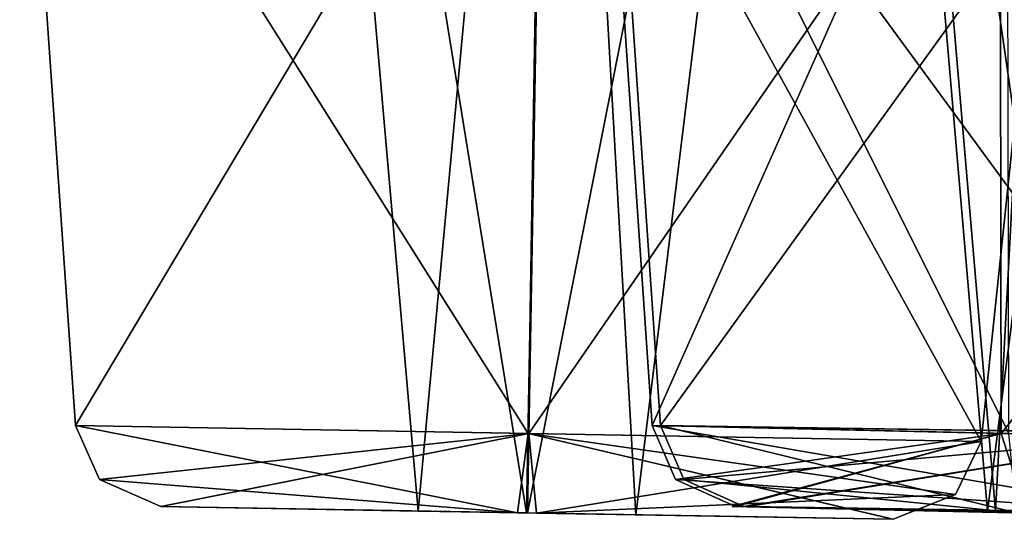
# Model space of a CAD drawing. Header units: inches. Extents: x 0.45 to 9.5, y -0.08 to 2.37.
# Tile 99 of 256: x 2.5658 to 2.6549, y -0.0515 to -0.0063. Entities that reach past the tile are written whole.
import ezdxf

# ---------------------------------------------------------------- set-up
doc = ezdxf.new("R2010")
doc.units = ezdxf.units.IN
doc.header["$LTSCALE"] = 86.857513
doc.header["$MEASUREMENT"] = 0
for name, color, linetype in [('1174', 7, 'CONTINUOUS'), ('1175', 7, 'CONTINUOUS'), ('1176', 7, 'CONTINUOUS'), ('1177', 7, 'CONTINUOUS'), ('1178', 7, 'CONTINUOUS'), ('1179', 7, 'CONTINUOUS'), ('1180', 7, 'CONTINUOUS'), ('1196', 7, 'CONTINUOUS'), ('1197', 7, 'CONTINUOUS'), ('1198', 7, 'CONTINUOUS'), ('1199', 7, 'CONTINUOUS'), ('1200', 7, 'CONTINUOUS'), ('1201', 7, 'CONTINUOUS'), ('1202', 7, 'CONTINUOUS'), ('1482', 7, 'CONTINUOUS'), ('1483', 7, 'CONTINUOUS'), ('1484', 7, 'CONTINUOUS'), ('1485', 7, 'CONTINUOUS'), ('1486', 7, 'CONTINUOUS'), ('1487', 7, 'CONTINUOUS'), ('1488', 7, 'CONTINUOUS')]:
    doc.layers.add(name, color=color, linetype=linetype)

msp = doc.modelspace()

# ---------------------------------------------------------------- linework, layer by layer
at = {"layer": '1174', "linetype": 'CONTINUOUS'}
for points in [[(2.614051, 0.080235, -4.45297), (2.590396, 0.08003, -4.429356), (2.611645, -0.050932, -4.439161), (2.614051, 0.080235, -4.45297)], [(2.62152, -0.051105, -4.429333), (2.614051, 0.080235, -4.45297), (2.611645, -0.050932, -4.439161), (2.62152, -0.051105, -4.429333)], [(2.637672, 0.08044, -4.429321), (2.614051, 0.080235, -4.45297), (2.62152, -0.051105, -4.429333), (2.637672, 0.08044, -4.429321)], [(2.611645, -0.050932, -4.439161), (2.590396, 0.08003, -4.429356), (2.601838, -0.050761, -4.429348), (2.611645, -0.050932, -4.439161)]]:
    msp.add_3dface(points, dxfattribs=at)
at = {"layer": '1175', "linetype": 'CONTINUOUS'}
for points in [[(2.590396, 0.08003, -4.429356), (2.614016, 0.080235, -4.405708), (2.601838, -0.050761, -4.429348), (2.590396, 0.08003, -4.429356)], [(2.601838, -0.050761, -4.429348), (2.614016, 0.080235, -4.405708), (2.611713, -0.050934, -4.41952), (2.601838, -0.050761, -4.429348)], [(2.614016, 0.080235, -4.405708), (2.637672, 0.08044, -4.429321), (2.611713, -0.050934, -4.41952), (2.614016, 0.080235, -4.405708)], [(2.637672, 0.08044, -4.429321), (2.62152, -0.051105, -4.429333), (2.611713, -0.050934, -4.41952), (2.637672, 0.08044, -4.429321)]]:
    msp.add_3dface(points, dxfattribs=at)
at = {"layer": '1176', "linetype": 'CONTINUOUS'}
for points in [[(2.601838, -0.050761, -4.429348), (2.611713, -0.050934, -4.41952), (2.578544, -0.050354, -4.429365), (2.601838, -0.050761, -4.429348)], [(2.578588, -0.050355, -4.431032), (2.601838, -0.050761, -4.429348), (2.578544, -0.050354, -4.429365), (2.578588, -0.050355, -4.431032)], [(2.578544, -0.050354, -4.429365), (2.611713, -0.050934, -4.41952), (2.610822, -0.050918, -4.396236), (2.578544, -0.050354, -4.429365)], [(2.611645, -0.050932, -4.439161), (2.601838, -0.050761, -4.429348), (2.578588, -0.050355, -4.431032), (2.611645, -0.050932, -4.439161)], [(2.612537, -0.050947, -4.462445), (2.611645, -0.050932, -4.439161), (2.578588, -0.050355, -4.431032), (2.612537, -0.050947, -4.462445)], [(2.610822, -0.050918, -4.396236), (2.611713, -0.050934, -4.41952), (2.644771, -0.05151, -4.427649), (2.610822, -0.050918, -4.396236)], [(2.62152, -0.051105, -4.429333), (2.611645, -0.050932, -4.439161), (2.644814, -0.051511, -4.429315), (2.62152, -0.051105, -4.429333)], [(2.644814, -0.051511, -4.429315), (2.611645, -0.050932, -4.439161), (2.612537, -0.050947, -4.462445), (2.644814, -0.051511, -4.429315)], [(2.611713, -0.050934, -4.41952), (2.62152, -0.051105, -4.429333), (2.644771, -0.05151, -4.427649), (2.611713, -0.050934, -4.41952)], [(2.644771, -0.05151, -4.427649), (2.62152, -0.051105, -4.429333), (2.644814, -0.051511, -4.429315), (2.644771, -0.05151, -4.427649)]]:
    msp.add_3dface(points, dxfattribs=at)
at = {"layer": '1177', "linetype": 'CONTINUOUS'}
for points in [[(2.570827, -0.043031, -4.429371), (2.610822, -0.050918, -4.396236), (2.611774, -0.043746, -4.388356), (2.570827, -0.043031, -4.429371)], [(2.610822, -0.050918, -4.396236), (2.570827, -0.043031, -4.429371), (2.572988, -0.04792, -4.42937), (2.610822, -0.050918, -4.396236)], [(2.610822, -0.050918, -4.396236), (2.644771, -0.05151, -4.427649), (2.611774, -0.043746, -4.388356), (2.610822, -0.050918, -4.396236)], [(2.644771, -0.05151, -4.427649), (2.644814, -0.051511, -4.429315), (2.611774, -0.043746, -4.388356), (2.644771, -0.05151, -4.427649)], [(2.611774, -0.043746, -4.388356), (2.644814, -0.051511, -4.429315), (2.650452, -0.049273, -4.429311), (2.611774, -0.043746, -4.388356)], [(2.652783, -0.044461, -4.429309), (2.611774, -0.043746, -4.388356), (2.650452, -0.049273, -4.429311), (2.652783, -0.044461, -4.429309)], [(2.578544, -0.050354, -4.429365), (2.610822, -0.050918, -4.396236), (2.572988, -0.04792, -4.42937), (2.578544, -0.050354, -4.429365)]]:
    msp.add_3dface(points, dxfattribs=at)
at = {"layer": '1178', "linetype": 'CONTINUOUS'}
for points in [[(2.612968, 0.027807, -4.382094), (2.565773, 0.02924, -4.429375), (2.611774, -0.043746, -4.388356), (2.612968, 0.027807, -4.382094)], [(2.565773, 0.02924, -4.429375), (2.570827, -0.043031, -4.429371), (2.611774, -0.043746, -4.388356), (2.565773, 0.02924, -4.429375)], [(2.612968, 0.027807, -4.382094), (2.611774, -0.043746, -4.388356), (2.652783, -0.044461, -4.429309), (2.612968, 0.027807, -4.382094)], [(2.660228, 0.02638, -4.429304), (2.612968, 0.027807, -4.382094), (2.652783, -0.044461, -4.429309), (2.660228, 0.02638, -4.429304)]]:
    msp.add_3dface(points, dxfattribs=at)
at = {"layer": '1179', "linetype": 'CONTINUOUS'}
for points in [[(2.565773, 0.02924, -4.429375), (2.613039, 0.027807, -4.476584), (2.570827, -0.043031, -4.429371), (2.565773, 0.02924, -4.429375)], [(2.570827, -0.043031, -4.429371), (2.613039, 0.027807, -4.476584), (2.611836, -0.043746, -4.470324), (2.570827, -0.043031, -4.429371)], [(2.613039, 0.027807, -4.476584), (2.660228, 0.02638, -4.429304), (2.611836, -0.043746, -4.470324), (2.613039, 0.027807, -4.476584)], [(2.660228, 0.02638, -4.429304), (2.652783, -0.044461, -4.429309), (2.611836, -0.043746, -4.470324), (2.660228, 0.02638, -4.429304)]]:
    msp.add_3dface(points, dxfattribs=at)
at = {"layer": '1180', "linetype": 'CONTINUOUS'}
for points in [[(2.572988, -0.04792, -4.42937), (2.570827, -0.043031, -4.429371), (2.611836, -0.043746, -4.470324), (2.572988, -0.04792, -4.42937)], [(2.578544, -0.050354, -4.429365), (2.572988, -0.04792, -4.42937), (2.611836, -0.043746, -4.470324), (2.578544, -0.050354, -4.429365)], [(2.578588, -0.050355, -4.431032), (2.578544, -0.050354, -4.429365), (2.611836, -0.043746, -4.470324), (2.578588, -0.050355, -4.431032)], [(2.612537, -0.050947, -4.462445), (2.578588, -0.050355, -4.431032), (2.611836, -0.043746, -4.470324), (2.612537, -0.050947, -4.462445)], [(2.652783, -0.044461, -4.429309), (2.612537, -0.050947, -4.462445), (2.611836, -0.043746, -4.470324), (2.652783, -0.044461, -4.429309)], [(2.612537, -0.050947, -4.462445), (2.652783, -0.044461, -4.429309), (2.650452, -0.049273, -4.429311), (2.612537, -0.050947, -4.462445)], [(2.644814, -0.051511, -4.429315), (2.612537, -0.050947, -4.462445), (2.650452, -0.049273, -4.429311), (2.644814, -0.051511, -4.429315)]]:
    msp.add_3dface(points, dxfattribs=at)
at = {"layer": '1196', "linetype": 'CONTINUOUS'}
for points in [[(2.670932, 0.080235, -4.943337), (2.642884, 0.08003, -4.925158), (2.665708, -0.050932, -4.93033), (2.670932, 0.080235, -4.943337)], [(2.665708, -0.050932, -4.93033), (2.642884, 0.08003, -4.925158), (2.654075, -0.050761, -4.92277), (2.665708, -0.050932, -4.93033)]]:
    msp.add_3dface(points, dxfattribs=at)
at = {"layer": '1197', "linetype": 'CONTINUOUS'}
for points in [[(2.642884, 0.08003, -4.925158), (2.661071, 0.080235, -4.897115), (2.654075, -0.050761, -4.92277), (2.642884, 0.08003, -4.925158)], [(2.654075, -0.050761, -4.92277), (2.661071, 0.080235, -4.897115), (2.661691, -0.050934, -4.911104), (2.654075, -0.050761, -4.92277)]]:
    msp.add_3dface(points, dxfattribs=at)
at = {"layer": '1198', "linetype": 'CONTINUOUS'}
for points in [[(2.654075, -0.050761, -4.92277), (2.661691, -0.050934, -4.911104), (2.631294, -0.050354, -4.927631), (2.654075, -0.050761, -4.92277)], [(2.631683, -0.050355, -4.929252), (2.654075, -0.050761, -4.92277), (2.631294, -0.050354, -4.927631), (2.631683, -0.050355, -4.929252)], [(2.631294, -0.050354, -4.927631), (2.661691, -0.050934, -4.911104), (2.655978, -0.050918, -4.888514), (2.631294, -0.050354, -4.927631)], [(2.665708, -0.050932, -4.93033), (2.654075, -0.050761, -4.92277), (2.631683, -0.050355, -4.929252), (2.665708, -0.050932, -4.93033)], [(2.671421, -0.050947, -4.95292), (2.665708, -0.050932, -4.93033), (2.631683, -0.050355, -4.929252), (2.671421, -0.050947, -4.95292)]]:
    msp.add_3dface(points, dxfattribs=at)
at = {"layer": '1199', "linetype": 'CONTINUOUS'}
for points in [[(2.623746, -0.043031, -4.929241), (2.655978, -0.050918, -4.888514), (2.655271, -0.043746, -4.880609), (2.623746, -0.043031, -4.929241)], [(2.655978, -0.050918, -4.888514), (2.623746, -0.043031, -4.929241), (2.62586, -0.04792, -4.92879), (2.655978, -0.050918, -4.888514)], [(2.631294, -0.050354, -4.927631), (2.655978, -0.050918, -4.888514), (2.62586, -0.04792, -4.92879), (2.631294, -0.050354, -4.927631)]]:
    msp.add_3dface(points, dxfattribs=at)
at = {"layer": '1200', "linetype": 'CONTINUOUS'}
for points in [[(2.655137, 0.027807, -4.874236), (2.618804, 0.02924, -4.930295), (2.655271, -0.043746, -4.880609), (2.655137, 0.027807, -4.874236)], [(2.618804, 0.02924, -4.930295), (2.623746, -0.043031, -4.929241), (2.655271, -0.043746, -4.880609), (2.618804, 0.02924, -4.930295)]]:
    msp.add_3dface(points, dxfattribs=at)
at = {"layer": '1201', "linetype": 'CONTINUOUS'}
for points in [[(2.618804, 0.02924, -4.930295), (2.674852, 0.027807, -4.966646), (2.623746, -0.043031, -4.929241), (2.618804, 0.02924, -4.930295)], [(2.623746, -0.043031, -4.929241), (2.674852, 0.027807, -4.966646), (2.672373, -0.043746, -4.960773), (2.623746, -0.043031, -4.929241)]]:
    msp.add_3dface(points, dxfattribs=at)
at = {"layer": '1202', "linetype": 'CONTINUOUS'}
for points in [[(2.62586, -0.04792, -4.92879), (2.623746, -0.043031, -4.929241), (2.672373, -0.043746, -4.960773), (2.62586, -0.04792, -4.92879)], [(2.631294, -0.050354, -4.927631), (2.62586, -0.04792, -4.92879), (2.672373, -0.043746, -4.960773), (2.631294, -0.050354, -4.927631)], [(2.631683, -0.050355, -4.929252), (2.631294, -0.050354, -4.927631), (2.672373, -0.043746, -4.960773), (2.631683, -0.050355, -4.929252)], [(2.671421, -0.050947, -4.95292), (2.631683, -0.050355, -4.929252), (2.672373, -0.043746, -4.960773), (2.671421, -0.050947, -4.95292)]]:
    msp.add_3dface(points, dxfattribs=at)
at = {"layer": '1482', "linetype": 'CONTINUOUS'}
for points in [[(2.660365, 0.080235, -3.961492), (2.642137, 0.08003, -3.933476), (2.660884, -0.050932, -3.947484), (2.660365, 0.080235, -3.961492)], [(2.660884, -0.050932, -3.947484), (2.642137, 0.08003, -3.933476), (2.653331, -0.050761, -3.935847), (2.660884, -0.050932, -3.947484)]]:
    msp.add_3dface(points, dxfattribs=at)
at = {"layer": '1483', "linetype": 'CONTINUOUS'}
for points in [[(2.642137, 0.08003, -3.933476), (2.670158, 0.080235, -3.915255), (2.653331, -0.050761, -3.935847), (2.642137, 0.08003, -3.933476)], [(2.653331, -0.050761, -3.935847), (2.670158, 0.080235, -3.915255), (2.665034, -0.050934, -3.928288), (2.653331, -0.050761, -3.935847)]]:
    msp.add_3dface(points, dxfattribs=at)
at = {"layer": '1484', "linetype": 'CONTINUOUS'}
for points in [[(2.630238, -0.050355, -3.93266), (2.653331, -0.050761, -3.935847), (2.630543, -0.050354, -3.931021), (2.630238, -0.050355, -3.93266)], [(2.660884, -0.050932, -3.947484), (2.653331, -0.050761, -3.935847), (2.630238, -0.050355, -3.93266), (2.660884, -0.050932, -3.947484)], [(2.656915, -0.050947, -3.970445), (2.660884, -0.050932, -3.947484), (2.630238, -0.050355, -3.93266), (2.656915, -0.050947, -3.970445)], [(2.653331, -0.050761, -3.935847), (2.665034, -0.050934, -3.928288), (2.630543, -0.050354, -3.931021), (2.653331, -0.050761, -3.935847)], [(2.630543, -0.050354, -3.931021), (2.665034, -0.050934, -3.928288), (2.669003, -0.050918, -3.905327), (2.630543, -0.050354, -3.931021)]]:
    msp.add_3dface(points, dxfattribs=at)
at = {"layer": '1485', "linetype": 'CONTINUOUS'}
for points in [[(2.622993, -0.043031, -3.929422), (2.669003, -0.050918, -3.905327), (2.671572, -0.043746, -3.897817), (2.622993, -0.043031, -3.929422)], [(2.669003, -0.050918, -3.905327), (2.622993, -0.043031, -3.929422), (2.625107, -0.04792, -3.92987), (2.669003, -0.050918, -3.905327)], [(2.630543, -0.050354, -3.931021), (2.669003, -0.050918, -3.905327), (2.625107, -0.04792, -3.92987), (2.630543, -0.050354, -3.931021)]]:
    msp.add_3dface(points, dxfattribs=at)
at = {"layer": '1486', "linetype": 'CONTINUOUS'}
for points in [[(2.674042, 0.027807, -3.89194), (2.618049, 0.02924, -3.928375), (2.671572, -0.043746, -3.897817), (2.674042, 0.027807, -3.89194)], [(2.618049, 0.02924, -3.928375), (2.622993, -0.043031, -3.929422), (2.671572, -0.043746, -3.897817), (2.618049, 0.02924, -3.928375)]]:
    msp.add_3dface(points, dxfattribs=at)
at = {"layer": '1487', "linetype": 'CONTINUOUS'}
for points in [[(2.618049, 0.02924, -3.928375), (2.654466, 0.027807, -3.98438), (2.622993, -0.043031, -3.929422), (2.618049, 0.02924, -3.928375)], [(2.622993, -0.043031, -3.929422), (2.654466, 0.027807, -3.98438), (2.654591, -0.043746, -3.978007), (2.622993, -0.043031, -3.929422)], [(2.654466, 0.027807, -3.98438), (2.710455, 0.02638, -3.947944), (2.654591, -0.043746, -3.978007), (2.654466, 0.027807, -3.98438)], [(2.710455, 0.02638, -3.947944), (2.70317, -0.044461, -3.946401), (2.654591, -0.043746, -3.978007), (2.710455, 0.02638, -3.947944)]]:
    msp.add_3dface(points, dxfattribs=at)
at = {"layer": '1488', "linetype": 'CONTINUOUS'}
for points in [[(2.625107, -0.04792, -3.92987), (2.622993, -0.043031, -3.929422), (2.654591, -0.043746, -3.978007), (2.625107, -0.04792, -3.92987)], [(2.630543, -0.050354, -3.931021), (2.625107, -0.04792, -3.92987), (2.654591, -0.043746, -3.978007), (2.630543, -0.050354, -3.931021)], [(2.656915, -0.050947, -3.970445), (2.630238, -0.050355, -3.93266), (2.654591, -0.043746, -3.978007), (2.656915, -0.050947, -3.970445)], [(2.630238, -0.050355, -3.93266), (2.630543, -0.050354, -3.931021), (2.654591, -0.043746, -3.978007), (2.630238, -0.050355, -3.93266)], [(2.70317, -0.044461, -3.946401), (2.656915, -0.050947, -3.970445), (2.654591, -0.043746, -3.978007), (2.70317, -0.044461, -3.946401)]]:
    msp.add_3dface(points, dxfattribs=at)

doc.saveas('drawing.dxf')
